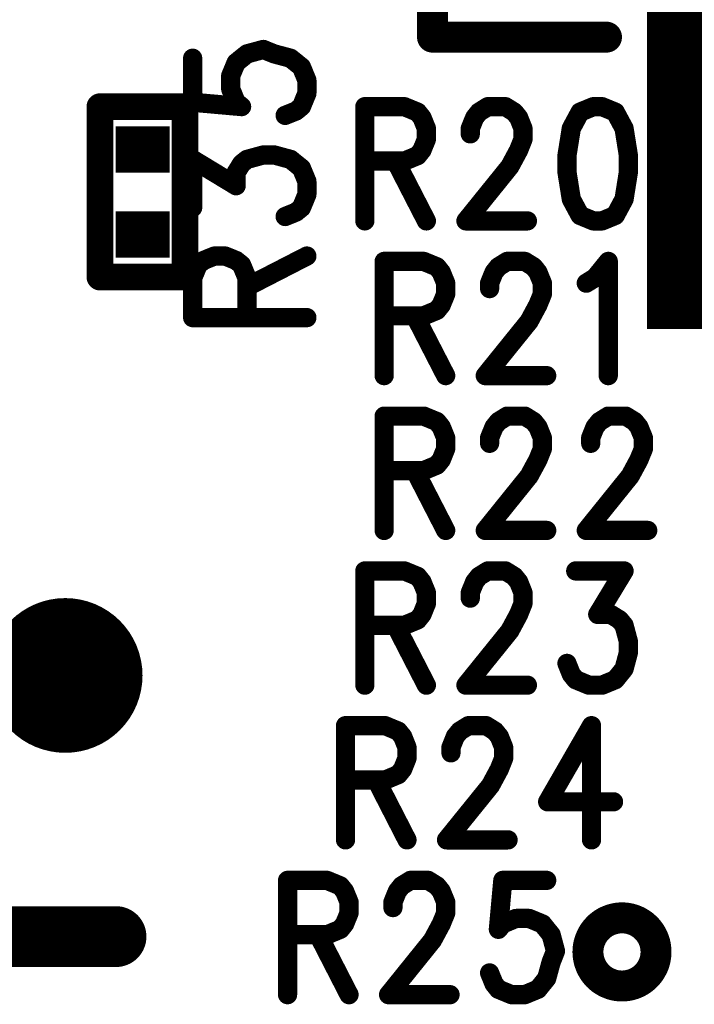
# Model space of a CAD drawing. Extents: x 2 to 38, y 2.4 to 29.6.
# Tile 57 of 93: x 17.648 to 18.455, y 16.844 to 18.021. Entities that reach past the tile are written whole.
import ezdxf

# ---------------------------------------------------------------- set-up
doc = ezdxf.new("R2010")
doc.units = 0
doc.layers.get('0').update_dxf_attribs({"linetype": 'CONTINUOUS'})
doc.layers.add('adt001026', color=1, linetype='CONTINUOUS')

# ---------------------------------------------------------------- blocks, each defined once
blk = doc.blocks.new('D11')
at = {"const_width": 0.0115}
blk.add_lwpolyline([(-0.00575, 0, 1), (0.00575, 0, 1)], format="xyb", close=True, dxfattribs=at)
blk = doc.blocks.new('D13')
at = {"const_width": 0.0185}
blk.add_lwpolyline([(-0.00925, 0, 1), (0.00925, 0, 1)], format="xyb", close=True, dxfattribs=at)
blk = doc.blocks.new('D15')
at = {"const_width": 0.0161}
blk.add_lwpolyline([(-0.00805, 0, 1), (0.00805, 0, 1)], format="xyb", close=True, dxfattribs=at)
blk = doc.blocks.new('D25')
at = {"const_width": 0.0554}
blk.add_lwpolyline([(-0.0323, 0), (0.0323, 0)], dxfattribs=at)
blk = doc.blocks.new('D33')
at = {"const_width": 0.09245}
blk.add_lwpolyline([(-0.046225, 0, 1), (0.046225, 0, 1)], format="xyb", close=True, dxfattribs=at)
blk = doc.blocks.new('D42')
at = {"const_width": 1.0031}
blk.add_lwpolyline([(-0.18255, 0), (0.18255, 0)], dxfattribs=at)
blk = doc.blocks.new('D59')
at = {"const_width": 0.0727}
blk.add_lwpolyline([(-0.12745, 0), (0.12745, 0)], dxfattribs=at)
at = {"const_width": 0.03635}
for points in [[(-0.145625, 0, 1), (-0.109275, 0, 1)], [(0.109275, 0, 1), (0.145625, 0, 1)]]:
    blk.add_lwpolyline(points, format="xyb", close=True, dxfattribs=at)

msp = doc.modelspace()

# ---------------------------------------------------------------- linework, layer by layer
at = {"layer": 'adt001026', "color": 1}
for points, const_width in [([(18.1421, 17.9997), (18.1421, 20.0339)], 0.037), ([(18.3502, 17.9997), (18.1421, 17.9997)], 0.037), ([(17.9073, 17.9692), (17.9203, 17.9797)], 0.023), ([(17.9203, 17.9797), (17.9398, 17.985)], 0.023), ([(17.9398, 17.985), (17.9528, 17.9797)], 0.023), ([(17.9528, 17.9797), (17.9724, 17.9745)], 0.023), ([(17.8553, 17.9745), (17.8553, 17.9219)], 0.023), ([(17.9008, 17.9535), (17.9073, 17.9692)], 0.023), ([(17.9724, 17.9745), (17.9854, 17.964)], 0.023), ([(17.9854, 17.964), (17.9919, 17.9482)], 0.023), ([(17.9008, 17.9377), (17.9008, 17.9535)], 0.023), ([(17.9919, 17.9482), (17.9919, 17.9325)], 0.023), ([(17.9073, 17.9219), (17.9008, 17.9377)], 0.023), ([(17.9919, 17.9325), (17.9854, 17.9167)], 0.023), ([(17.7445, 17.7131), (17.7445, 17.9165)], 0.032), ([(17.7445, 17.9165), (17.8462, 17.9165)], 0.032), ([(17.8462, 17.9165), (17.8462, 17.7131)], 0.032), ([(17.8553, 17.9219), (17.9138, 17.9167)], 0.023), ([(17.9138, 17.9167), (17.9073, 17.9219)], 0.023), ([(17.9789, 17.9114), (17.9659, 17.9062)], 0.023), ([(17.9854, 17.9167), (17.9789, 17.9114)], 0.023), ([(18.0612, 17.9166), (18.0612, 17.7801)], 0.023), ([(18.0612, 17.9166), (18.1085, 17.9166)], 0.023), ([(18.1085, 17.9166), (18.1243, 17.9101)], 0.023), ([(18.1243, 17.9101), (18.1295, 17.9036)], 0.023), ([(18.1926, 17.9036), (18.1978, 17.9101)], 0.023), ([(18.1978, 17.9101), (18.2083, 17.9166)], 0.023), ([(18.2083, 17.9166), (18.2293, 17.9166)], 0.023), ([(18.2293, 17.9166), (18.2398, 17.9101)], 0.023), ([(18.2398, 17.9101), (18.2451, 17.9036)], 0.023), ([(18.3186, 17.9101), (18.3081, 17.8906)], 0.023), ([(18.3344, 17.9166), (18.3186, 17.9101)], 0.023), ([(18.3449, 17.9166), (18.3344, 17.9166)], 0.023), ([(18.3607, 17.9101), (18.3449, 17.9166)], 0.023), ([(18.3712, 17.8906), (18.3607, 17.9101)], 0.023), ([(18.1295, 17.9036), (18.1348, 17.8906)], 0.023), ([(18.1873, 17.8906), (18.1926, 17.9036)], 0.023), ([(18.2451, 17.9036), (18.2503, 17.8906)], 0.023), ([(18.1348, 17.8906), (18.1348, 17.8776)], 0.023), ([(18.1873, 17.8841), (18.1873, 17.8906)], 0.023), ([(18.2503, 17.8906), (18.2503, 17.8776)], 0.023), ([(18.3081, 17.8906), (18.3029, 17.8581)], 0.023), ([(18.3764, 17.8581), (18.3712, 17.8906)], 0.023), ([(18.1348, 17.8776), (18.1295, 17.8646)], 0.023), ([(18.2503, 17.8776), (18.2451, 17.8646)], 0.023), ([(18.1295, 17.8646), (18.1243, 17.8581)], 0.023), ([(18.2451, 17.8646), (18.2346, 17.8451)], 0.023), ([(17.8553, 17.7959), (17.8553, 17.8536)], 0.023), ([(17.8553, 17.8536), (17.9073, 17.8221)], 0.023), ([(17.9138, 17.8484), (17.9203, 17.8536)], 0.023), ([(17.9203, 17.8536), (17.9398, 17.8589)], 0.023), ([(17.9398, 17.8589), (17.9528, 17.8589)], 0.023), ([(17.9528, 17.8589), (17.9724, 17.8536)], 0.023), ([(17.9724, 17.8536), (17.9854, 17.8431)], 0.023), ([(18.1085, 17.8516), (18.0612, 17.8516)], 0.023), ([(18.098, 17.8516), (18.1348, 17.7801)], 0.023), ([(18.1243, 17.8581), (18.1085, 17.8516)], 0.023), ([(18.3029, 17.8581), (18.3029, 17.8386)], 0.023), ([(18.3764, 17.8386), (18.3764, 17.8581)], 0.023), ([(17.9073, 17.8379), (17.9138, 17.8484)], 0.023), ([(17.9854, 17.8431), (17.9919, 17.8274)], 0.023), ([(18.2346, 17.8451), (18.1821, 17.7801)], 0.023), ([(18.3029, 17.8386), (18.3081, 17.8061)], 0.023), ([(18.3712, 17.8061), (18.3764, 17.8386)], 0.023), ([(17.9073, 17.8221), (17.9073, 17.8379)], 0.023), ([(17.9919, 17.8274), (17.9919, 17.8116)], 0.023), ([(17.9919, 17.8116), (17.9854, 17.7959)], 0.023), ([(18.3081, 17.8061), (18.3186, 17.7866)], 0.023), ([(18.3607, 17.7866), (18.3712, 17.8061)], 0.023), ([(17.9854, 17.7959), (17.9789, 17.7906)], 0.023), ([(17.9789, 17.7906), (17.9659, 17.7853)], 0.023), ([(18.1821, 17.7801), (18.2556, 17.7801)], 0.023), ([(18.3186, 17.7866), (18.3344, 17.7801)], 0.023), ([(18.3344, 17.7801), (18.3449, 17.7801)], 0.023), ([(18.3449, 17.7801), (18.3607, 17.7866)], 0.023), ([(17.8618, 17.7276), (17.8683, 17.7328)], 0.023), ([(17.8683, 17.7328), (17.8813, 17.7381)], 0.023), ([(17.8813, 17.7381), (17.8943, 17.7381)], 0.023), ([(17.8943, 17.7381), (17.9073, 17.7328)], 0.023), ([(17.9073, 17.7328), (17.9138, 17.7276)], 0.023), ([(17.9203, 17.7013), (17.9919, 17.7381)], 0.023), ([(17.8553, 17.7118), (17.8618, 17.7276)], 0.023), ([(17.9138, 17.7276), (17.9203, 17.7118)], 0.023), ([(18.0843, 17.7317), (18.0843, 17.5952)], 0.023), ([(18.0843, 17.7317), (18.1316, 17.7317)], 0.023), ([(18.1316, 17.7317), (18.1474, 17.7252)], 0.023), ([(18.1474, 17.7252), (18.1526, 17.7187)], 0.023), ([(18.2157, 17.7187), (18.2209, 17.7252)], 0.023), ([(18.2209, 17.7252), (18.2314, 17.7317)], 0.023), ([(18.2314, 17.7317), (18.2525, 17.7317)], 0.023), ([(18.2525, 17.7317), (18.263, 17.7252)], 0.023), ([(18.263, 17.7252), (18.2682, 17.7187)], 0.023), ([(18.3365, 17.7122), (18.3523, 17.7317)], 0.023), ([(18.3523, 17.7317), (18.3523, 17.5952)], 0.023), ([(17.8462, 17.7131), (17.7445, 17.7131)], 0.032), ([(17.8553, 17.6645), (17.8553, 17.7118)], 0.023), ([(17.9203, 17.7118), (17.9203, 17.6645)], 0.023), ([(18.1526, 17.7187), (18.1579, 17.7057)], 0.023), ([(18.2104, 17.7057), (18.2157, 17.7187)], 0.023), ([(18.2682, 17.7187), (18.2735, 17.7057)], 0.023), ([(18.326, 17.7057), (18.3365, 17.7122)], 0.023), ([(18.1579, 17.7057), (18.1579, 17.6927)], 0.023), ([(18.2104, 17.6992), (18.2104, 17.7057)], 0.023), ([(18.2735, 17.7057), (18.2735, 17.6927)], 0.023), ([(18.1579, 17.6927), (18.1526, 17.6797)], 0.023), ([(18.2735, 17.6927), (18.2682, 17.6797)], 0.023), ([(18.1526, 17.6797), (18.1474, 17.6732)], 0.023), ([(18.2682, 17.6797), (18.2577, 17.6602)], 0.023), ([(17.8553, 17.6645), (17.9919, 17.6645)], 0.023), ([(18.1316, 17.6667), (18.0843, 17.6667)], 0.023), ([(18.1211, 17.6667), (18.1579, 17.5952)], 0.023), ([(18.1474, 17.6732), (18.1316, 17.6667)], 0.023), ([(18.2577, 17.6602), (18.2052, 17.5952)], 0.023), ([(18.2052, 17.5952), (18.2787, 17.5952)], 0.023), ([(18.0843, 17.5468), (18.0843, 17.4102)], 0.023), ([(18.0843, 17.5468), (18.1316, 17.5468)], 0.023), ([(18.1316, 17.5468), (18.1474, 17.5403)], 0.023), ([(18.2209, 17.5403), (18.2314, 17.5468)], 0.023), ([(18.2314, 17.5468), (18.2525, 17.5468)], 0.023), ([(18.2525, 17.5468), (18.263, 17.5403)], 0.023), ([(18.3418, 17.5403), (18.3523, 17.5468)], 0.023), ([(18.3523, 17.5468), (18.3733, 17.5468)], 0.023), ([(18.3733, 17.5468), (18.3838, 17.5403)], 0.023), ([(18.1474, 17.5403), (18.1526, 17.5338)], 0.023), ([(18.1526, 17.5338), (18.1579, 17.5208)], 0.023), ([(18.2104, 17.5208), (18.2157, 17.5338)], 0.023), ([(18.2157, 17.5338), (18.2209, 17.5403)], 0.023), ([(18.263, 17.5403), (18.2682, 17.5338)], 0.023), ([(18.2682, 17.5338), (18.2735, 17.5208)], 0.023), ([(18.3313, 17.5208), (18.3365, 17.5338)], 0.023), ([(18.3365, 17.5338), (18.3418, 17.5403)], 0.023), ([(18.3838, 17.5403), (18.389, 17.5338)], 0.023), ([(18.389, 17.5338), (18.3943, 17.5208)], 0.023), ([(18.1579, 17.5208), (18.1579, 17.5078)], 0.023), ([(18.2104, 17.5143), (18.2104, 17.5208)], 0.023), ([(18.2735, 17.5208), (18.2735, 17.5078)], 0.023), ([(18.3313, 17.5143), (18.3313, 17.5208)], 0.023), ([(18.3943, 17.5208), (18.3943, 17.5078)], 0.023), ([(18.1579, 17.5078), (18.1526, 17.4947)], 0.023), ([(18.2735, 17.5078), (18.2682, 17.4947)], 0.023), ([(18.3943, 17.5078), (18.389, 17.4947)], 0.023), ([(18.1474, 17.4883), (18.1316, 17.4817)], 0.023), ([(18.1526, 17.4947), (18.1474, 17.4883)], 0.023), ([(18.2682, 17.4947), (18.2577, 17.4753)], 0.023), ([(18.389, 17.4947), (18.3785, 17.4753)], 0.023), ([(18.1316, 17.4817), (18.0843, 17.4817)], 0.023), ([(18.1211, 17.4817), (18.1579, 17.4102)], 0.023), ([(18.2577, 17.4753), (18.2052, 17.4102)], 0.023), ([(18.3785, 17.4753), (18.326, 17.4102)], 0.023), ([(18.2052, 17.4102), (18.2787, 17.4102)], 0.023), ([(18.326, 17.4102), (18.3995, 17.4102)], 0.023), ([(18.0612, 17.3618), (18.0612, 17.2253)], 0.023), ([(18.0612, 17.3618), (18.1085, 17.3618)], 0.023), ([(18.1085, 17.3618), (18.1243, 17.3553)], 0.023), ([(18.1978, 17.3553), (18.2083, 17.3618)], 0.023), ([(18.2083, 17.3618), (18.2293, 17.3618)], 0.023), ([(18.2293, 17.3618), (18.2398, 17.3553)], 0.023), ([(18.3134, 17.3618), (18.3712, 17.3618)], 0.023), ([(18.3712, 17.3618), (18.3397, 17.3098)], 0.023), ([(18.1243, 17.3553), (18.1295, 17.3488)], 0.023), ([(18.1295, 17.3488), (18.1348, 17.3358)], 0.023), ([(18.1873, 17.3358), (18.1926, 17.3488)], 0.023), ([(18.1926, 17.3488), (18.1978, 17.3553)], 0.023), ([(18.2398, 17.3553), (18.2451, 17.3488)], 0.023), ([(18.2451, 17.3488), (18.2503, 17.3358)], 0.023), ([(18.1348, 17.3358), (18.1348, 17.3228)], 0.023), ([(18.1873, 17.3293), (18.1873, 17.3358)], 0.023), ([(18.2503, 17.3358), (18.2503, 17.3228)], 0.023), ([(18.1348, 17.3228), (18.1295, 17.3098)], 0.023), ([(18.2503, 17.3228), (18.2451, 17.3098)], 0.023), ([(18.1295, 17.3098), (18.1243, 17.3033)], 0.023), ([(18.2451, 17.3098), (18.2346, 17.2903)], 0.023), ([(18.3397, 17.3098), (18.3554, 17.3098)], 0.023), ([(18.3554, 17.3098), (18.3659, 17.3033)], 0.023), ([(18.1243, 17.3033), (18.1085, 17.2968)], 0.023), ([(18.3659, 17.3033), (18.3712, 17.2968)], 0.023), ([(18.1085, 17.2968), (18.0612, 17.2968)], 0.023), ([(18.098, 17.2968), (18.1348, 17.2253)], 0.023), ([(18.2346, 17.2903), (18.1821, 17.2253)], 0.023), ([(18.3712, 17.2968), (18.3764, 17.2773)], 0.023), ([(18.3764, 17.2773), (18.3764, 17.2643)], 0.023), ([(18.3764, 17.2643), (18.3712, 17.2448)], 0.023), ([(18.3081, 17.2383), (18.3029, 17.2513)], 0.023), ([(18.3134, 17.2318), (18.3081, 17.2383)], 0.023), ([(18.3712, 17.2448), (18.3607, 17.2318)], 0.023), ([(18.3291, 17.2253), (18.3134, 17.2318)], 0.023), ([(18.3607, 17.2318), (18.3449, 17.2253)], 0.023), ([(18.1821, 17.2253), (18.2556, 17.2253)], 0.023), ([(18.3449, 17.2253), (18.3291, 17.2253)], 0.023), ([(18.0381, 17.1769), (18.0381, 17.0404)], 0.023), ([(18.0381, 17.1769), (18.0854, 17.1769)], 0.023), ([(18.0854, 17.1769), (18.1011, 17.1704)], 0.023), ([(18.1011, 17.1704), (18.1064, 17.1639)], 0.023), ([(18.1694, 17.1639), (18.1747, 17.1704)], 0.023), ([(18.1747, 17.1704), (18.1852, 17.1769)], 0.023), ([(18.1852, 17.1769), (18.2062, 17.1769)], 0.023), ([(18.2062, 17.1769), (18.2167, 17.1704)], 0.023), ([(18.2167, 17.1704), (18.222, 17.1639)], 0.023), ([(18.3323, 17.1769), (18.2798, 17.0859)], 0.023), ([(18.3323, 17.1769), (18.3323, 17.0404)], 0.023), ([(18.1064, 17.1639), (18.1116, 17.1509)], 0.023), ([(18.1642, 17.1509), (18.1694, 17.1639)], 0.023), ([(18.222, 17.1639), (18.2272, 17.1509)], 0.023), ([(18.1116, 17.1509), (18.1116, 17.1379)], 0.023), ([(18.1642, 17.1444), (18.1642, 17.1509)], 0.023), ([(18.2272, 17.1509), (18.2272, 17.1379)], 0.023), ([(18.1116, 17.1379), (18.1064, 17.1249)], 0.023), ([(18.2272, 17.1379), (18.222, 17.1249)], 0.023), ([(18.1064, 17.1249), (18.1011, 17.1184)], 0.023), ([(18.222, 17.1249), (18.2115, 17.1054)], 0.023), ([(18.0854, 17.1119), (18.0381, 17.1119)], 0.023), ([(18.0749, 17.1119), (18.1116, 17.0404)], 0.023), ([(18.1011, 17.1184), (18.0854, 17.1119)], 0.023), ([(18.2115, 17.1054), (18.1589, 17.0404)], 0.023), ([(18.2798, 17.0859), (18.3586, 17.0859)], 0.023), ([(18.1589, 17.0404), (18.2325, 17.0404)], 0.023), ([(17.9688, 16.992), (17.9688, 16.8554)], 0.023), ([(17.9688, 16.992), (18.016, 16.992)], 0.023), ([(18.016, 16.992), (18.0318, 16.9855)], 0.023), ([(18.1053, 16.9855), (18.1158, 16.992)], 0.023), ([(18.1158, 16.992), (18.1369, 16.992)], 0.023), ([(18.1369, 16.992), (18.1474, 16.9855)], 0.023), ([(18.2262, 16.992), (18.2209, 16.9335)], 0.023), ([(18.2787, 16.992), (18.2262, 16.992)], 0.023), ([(18.0318, 16.9855), (18.037, 16.979)], 0.023), ([(18.1001, 16.979), (18.1053, 16.9855)], 0.023), ([(18.1474, 16.9855), (18.1526, 16.979)], 0.023), ([(18.037, 16.979), (18.0423, 16.966)], 0.023), ([(18.0948, 16.966), (18.1001, 16.979)], 0.023), ([(18.1526, 16.979), (18.1579, 16.966)], 0.023), ([(18.0423, 16.966), (18.0423, 16.953)], 0.023), ([(18.0948, 16.9595), (18.0948, 16.966)], 0.023), ([(18.1579, 16.966), (18.1579, 16.953)], 0.023), ([(18.0423, 16.953), (18.037, 16.94)], 0.023), ([(18.1579, 16.953), (18.1526, 16.94)], 0.023), ([(18.2262, 16.94), (18.2419, 16.9465)], 0.023), ([(18.2419, 16.9465), (18.2577, 16.9465)], 0.023), ([(18.2577, 16.9465), (18.2735, 16.94)], 0.023), ([(18.3437, 16.9386), (18.3415, 16.9368)], 0.037), ([(18.346, 16.9403), (18.3437, 16.9386)], 0.037), ([(18.3484, 16.9418), (18.346, 16.9403)], 0.037), ([(18.3509, 16.9431), (18.3484, 16.9418)], 0.037), ([(18.3535, 16.9442), (18.3509, 16.9431)], 0.037), ([(18.3562, 16.9452), (18.3535, 16.9442)], 0.037), ([(18.3589, 16.946), (18.3562, 16.9452)], 0.037), ([(18.3617, 16.9466), (18.3589, 16.946)], 0.037), ([(18.3645, 16.947), (18.3617, 16.9466)], 0.037), ([(18.3673, 16.9472), (18.3645, 16.947)], 0.037), ([(18.3702, 16.9472), (18.3673, 16.9472)], 0.037), ([(18.373, 16.947), (18.3702, 16.9472)], 0.037), ([(18.3758, 16.9466), (18.373, 16.947)], 0.037), ([(18.3786, 16.946), (18.3758, 16.9466)], 0.037), ([(18.3813, 16.9452), (18.3786, 16.946)], 0.037), ([(18.384, 16.9442), (18.3813, 16.9452)], 0.037), ([(18.3866, 16.9431), (18.384, 16.9442)], 0.037), ([(18.3891, 16.9417), (18.3866, 16.9431)], 0.037), ([(18.3915, 16.9402), (18.3891, 16.9417)], 0.037), ([(18.3938, 16.9386), (18.3915, 16.9402)], 0.037), ([(18.396, 16.9367), (18.3938, 16.9386)], 0.037), ([(18.0318, 16.9335), (18.016, 16.927)], 0.023), ([(18.037, 16.94), (18.0318, 16.9335)], 0.023), ([(18.1526, 16.94), (18.1421, 16.9205)], 0.023), ([(18.2209, 16.9335), (18.2262, 16.94)], 0.023), ([(18.2735, 16.94), (18.284, 16.927)], 0.023), ([(18.3328, 16.9256), (18.3316, 16.9231)], 0.037), ([(18.3342, 16.9281), (18.3328, 16.9256)], 0.037), ([(18.3358, 16.9304), (18.3342, 16.9281)], 0.037), ([(18.3376, 16.9327), (18.3358, 16.9304)], 0.037), ([(18.3395, 16.9348), (18.3376, 16.9327)], 0.037), ([(18.3415, 16.9368), (18.3395, 16.9348)], 0.037), ([(18.398, 16.9348), (18.396, 16.9367)], 0.037), ([(18.3999, 16.9327), (18.398, 16.9348)], 0.037), ([(18.4017, 16.9304), (18.3999, 16.9327)], 0.037), ([(18.4032, 16.9281), (18.4017, 16.9304)], 0.037), ([(18.4047, 16.9256), (18.4032, 16.9281)], 0.037), ([(18.4059, 16.9231), (18.4047, 16.9256)], 0.037), ([(18.016, 16.927), (17.9688, 16.927)], 0.023), ([(18.0055, 16.927), (18.0423, 16.8554)], 0.023), ([(18.1421, 16.9205), (18.0896, 16.8554)], 0.023), ([(18.284, 16.927), (18.2892, 16.9075)], 0.023), ([(18.3289, 16.915), (18.3284, 16.9122)], 0.037), ([(18.3296, 16.9177), (18.3289, 16.915)], 0.037), ([(18.3305, 16.9204), (18.3296, 16.9177)], 0.037), ([(18.3316, 16.9231), (18.3305, 16.9204)], 0.037), ([(18.407, 16.9204), (18.4059, 16.9231)], 0.037), ([(18.4079, 16.9177), (18.407, 16.9204)], 0.037), ([(18.4085, 16.915), (18.4079, 16.9177)], 0.037), ([(18.409, 16.9122), (18.4085, 16.915)], 0.037), ([(18.3281, 16.9094), (18.328, 16.9065)], 0.037), ([(18.328, 16.9065), (18.3281, 16.9037)], 0.037), ([(18.3284, 16.9122), (18.3281, 16.9094)], 0.037), ([(18.3281, 16.9037), (18.3284, 16.9009)], 0.037), ([(18.4093, 16.9093), (18.409, 16.9122)], 0.037), ([(18.409, 16.9008), (18.4093, 16.9036)], 0.037), ([(18.4094, 16.9065), (18.4093, 16.9093)], 0.037), ([(18.4093, 16.9036), (18.4094, 16.9065)], 0.037), ([(18.4094, 16.9065), (18.4094, 16.9065)], 0.037), ([(18.4094, 16.9065), (18.4094, 16.9065)], 0.037), ([(18.2892, 16.9075), (18.284, 16.8944)], 0.023), ([(18.3284, 16.9009), (18.3289, 16.8981)], 0.037), ([(18.3289, 16.8981), (18.3296, 16.8953)], 0.037), ([(18.3296, 16.8953), (18.3305, 16.8926)], 0.037), ([(18.3305, 16.8926), (18.3315, 16.89)], 0.037), ([(18.3315, 16.89), (18.3328, 16.8874)], 0.037), ([(18.4059, 16.8899), (18.407, 16.8925)], 0.037), ([(18.407, 16.8925), (18.4078, 16.8952)], 0.037), ([(18.4078, 16.8952), (18.4085, 16.898)], 0.037), ([(18.4085, 16.898), (18.409, 16.9008)], 0.037), ([(18.284, 16.8944), (18.2787, 16.8749)], 0.023), ([(18.3328, 16.8874), (18.3342, 16.885)], 0.037), ([(18.3342, 16.885), (18.3358, 16.8826)], 0.037), ([(18.3358, 16.8826), (18.3375, 16.8804)], 0.037), ([(18.3375, 16.8804), (18.3394, 16.8782)], 0.037), ([(18.3394, 16.8782), (18.3415, 16.8763)], 0.037), ([(18.3959, 16.8762), (18.398, 16.8782)], 0.037), ([(18.398, 16.8782), (18.3999, 16.8803)], 0.037), ([(18.3999, 16.8803), (18.4016, 16.8825)], 0.037), ([(18.4016, 16.8825), (18.4032, 16.8849)], 0.037), ([(18.4032, 16.8849), (18.4046, 16.8874)], 0.037), ([(18.4046, 16.8874), (18.4059, 16.8899)], 0.037), ([(18.2157, 16.8684), (18.2104, 16.8814)], 0.023), ([(18.2787, 16.8749), (18.2682, 16.8619)], 0.023), ([(18.3415, 16.8763), (18.3436, 16.8744)], 0.037), ([(18.3436, 16.8744), (18.3459, 16.8728)], 0.037), ([(18.3459, 16.8728), (18.3483, 16.8713)], 0.037), ([(18.3483, 16.8713), (18.3509, 16.8699)], 0.037), ([(18.3509, 16.8699), (18.3535, 16.8688)], 0.037), ([(18.3535, 16.8688), (18.3561, 16.8678)], 0.037), ([(18.3561, 16.8678), (18.3588, 16.867)], 0.037), ([(18.3588, 16.867), (18.3616, 16.8664)], 0.037), ([(18.3758, 16.8664), (18.3785, 16.867)], 0.037), ([(18.3785, 16.867), (18.3813, 16.8678)], 0.037), ([(18.3813, 16.8678), (18.3839, 16.8687)], 0.037), ([(18.3839, 16.8687), (18.3865, 16.8699)], 0.037), ([(18.3865, 16.8699), (18.389, 16.8712)], 0.037), ([(18.389, 16.8712), (18.3915, 16.8727)], 0.037), ([(18.3915, 16.8727), (18.3938, 16.8744)], 0.037), ([(18.3938, 16.8744), (18.3959, 16.8762)], 0.037), ([(18.2209, 16.8619), (18.2157, 16.8684)], 0.023), ([(18.2367, 16.8554), (18.2209, 16.8619)], 0.023), ([(18.2682, 16.8619), (18.2525, 16.8554)], 0.023), ([(18.3616, 16.8664), (18.3644, 16.866)], 0.037), ([(18.3644, 16.866), (18.3673, 16.8658)], 0.037), ([(18.3673, 16.8658), (18.3701, 16.8658)], 0.037), ([(18.3701, 16.8658), (18.3729, 16.866)], 0.037), ([(18.3729, 16.866), (18.3758, 16.8664)], 0.037), ([(18.0896, 16.8554), (18.1631, 16.8554)], 0.023), ([(18.2525, 16.8554), (18.2367, 16.8554)], 0.023)]:
    msp.add_lwpolyline(points, dxfattribs=dict(at, const_width=const_width))

# ---------------------------------------------------------------- block references
at = {"layer": 'adt001026'}
for name, p in [('D42', (18.5813, 18.1523)), ('D13', (18.1421, 17.9997)), ('D13', (18.3502, 17.9997)), ('D11', (17.9203, 17.9797)), ('D11', (17.9398, 17.985)), ('D11', (17.9528, 17.9797)), ('D11', (17.8553, 17.9745)), ('D11', (17.9073, 17.9692)), ('D11', (17.9724, 17.9745)), ('D11', (17.9854, 17.964)), ('D11', (17.9008, 17.9535)), ('D11', (17.9919, 17.9482)), ('D11', (17.9008, 17.9377)), ('D11', (17.9919, 17.9325)), ('D15', (17.7445, 17.9165)), ('D15', (17.8462, 17.9165)), ('D11', (17.8553, 17.9219)), ('D11', (17.9073, 17.9219)), ('D11', (17.9138, 17.9167)), ('D11', (17.9789, 17.9114)), ('D11', (17.9854, 17.9167)), ('D11', (18.0612, 17.9166)), ('D11', (18.0612, 17.9166)), ('D11', (18.1085, 17.9166)), ('D11', (18.1243, 17.9101)), ('D11', (18.1978, 17.9101)), ('D11', (18.2083, 17.9166)), ('D11', (18.2293, 17.9166)), ('D11', (18.2398, 17.9101)), ('D11', (18.3186, 17.9101)), ('D11', (18.3344, 17.9166)), ('D11', (18.3344, 17.9166)), ('D11', (18.3449, 17.9166)), ('D11', (18.3607, 17.9101)), ('D11', (17.9659, 17.9062)), ('D11', (18.1295, 17.9036)), ('D11', (18.1926, 17.9036)), ('D11', (18.2451, 17.9036)), ('D11', (18.1348, 17.8906)), ('D11', (18.1873, 17.8906)), ('D11', (18.2503, 17.8906)), ('D11', (18.3081, 17.8906)), ('D11', (18.3712, 17.8906)), ('D25', (17.7954, 17.8656)), ('D11', (18.1348, 17.8776)), ('D11', (18.1873, 17.8841)), ('D11', (18.2503, 17.8776)), ('D11', (18.1295, 17.8646)), ('D11', (18.2451, 17.8646)), ('D11', (17.8553, 17.8536)), ('D11', (17.9203, 17.8536)), ('D11', (17.9398, 17.8589)), ('D11', (17.9528, 17.8589)), ('D11', (17.9724, 17.8536)), ('D11', (18.0612, 17.8516)), ('D11', (18.098, 17.8516)), ('D11', (18.1085, 17.8516)), ('D11', (18.1243, 17.8581)), ('D11', (18.3029, 17.8581)), ('D11', (18.3764, 17.8581)), ('D11', (17.9138, 17.8484)), ('D11', (17.9854, 17.8431)), ('D11', (18.2346, 17.8451)), ('D11', (18.3029, 17.8386)), ('D11', (18.3764, 17.8386)), ('D11', (17.9073, 17.8379)), ('D11', (17.9919, 17.8274)), ('D11', (17.9073, 17.8221)), ('D11', (17.9919, 17.8116)), ('D11', (18.3081, 17.8061)), ('D11', (18.3712, 17.8061)), ('D11', (17.8553, 17.7959)), ('D11', (17.9854, 17.7959)), ('D25', (17.7954, 17.7639)), ('D11', (17.9659, 17.7853)), ('D11', (17.9789, 17.7906)), ('D11', (18.0612, 17.7801)), ('D11', (18.1348, 17.7801)), ('D11', (18.1821, 17.7801)), ('D11', (18.2556, 17.7801)), ('D11', (18.3186, 17.7866)), ('D11', (18.3344, 17.7801)), ('D11', (18.3449, 17.7801)), ('D11', (18.3607, 17.7866)), ('D11', (17.8683, 17.7328)), ('D11', (17.8813, 17.7381)), ('D11', (17.8943, 17.7381)), ('D11', (17.9073, 17.7328)), ('D11', (17.9919, 17.7381)), ('D11', (17.8618, 17.7276)), ('D11', (17.9138, 17.7276)), ('D11', (18.0843, 17.7317)), ('D11', (18.0843, 17.7317)), ('D11', (18.1316, 17.7317)), ('D11', (18.1474, 17.7252)), ('D11', (18.2209, 17.7252)), ('D11', (18.2314, 17.7317)), ('D11', (18.2525, 17.7317)), ('D11', (18.263, 17.7252)), ('D11', (18.3523, 17.7317)), ('D15', (17.7445, 17.7131)), ('D15', (17.7445, 17.7131)), ('D15', (17.8462, 17.7131)), ('D11', (17.8553, 17.7118)), ('D11', (17.9203, 17.7118)), ('D11', (18.1526, 17.7187)), ('D11', (18.2157, 17.7187)), ('D11', (18.2682, 17.7187)), ('D11', (18.3365, 17.7122)), ('D11', (17.9203, 17.7013)), ('D11', (18.1579, 17.7057)), ('D11', (18.2104, 17.7057)), ('D11', (18.2104, 17.6992)), ('D11', (18.2735, 17.7057)), ('D11', (18.326, 17.7057)), ('D11', (18.1579, 17.6927)), ('D11', (18.2735, 17.6927)), ('D11', (18.1526, 17.6797)), ('D11', (18.2682, 17.6797)), ('D11', (17.8553, 17.6645)), ('D11', (17.8553, 17.6645)), ('D11', (17.9203, 17.6645)), ('D11', (17.9919, 17.6645)), ('D11', (18.0843, 17.6667)), ('D11', (18.1211, 17.6667)), ('D11', (18.1316, 17.6667)), ('D11', (18.1474, 17.6732)), ('D11', (18.2577, 17.6602)), ('D11', (18.0843, 17.5952)), ('D11', (18.1579, 17.5952)), ('D11', (18.2052, 17.5952)), ('D11', (18.2787, 17.5952)), ('D11', (18.3523, 17.5952)), ('D11', (18.0843, 17.5468)), ('D11', (18.0843, 17.5468)), ('D11', (18.1316, 17.5468)), ('D11', (18.2314, 17.5468)), ('D11', (18.2525, 17.5468)), ('D11', (18.3523, 17.5468)), ('D11', (18.3733, 17.5468)), ('D11', (18.1474, 17.5403)), ('D11', (18.1526, 17.5338)), ('D11', (18.2157, 17.5338)), ('D11', (18.2209, 17.5403)), ('D11', (18.263, 17.5403)), ('D11', (18.2682, 17.5338)), ('D11', (18.3365, 17.5338)), ('D11', (18.3418, 17.5403)), ('D11', (18.3838, 17.5403)), ('D11', (18.389, 17.5338)), ('D11', (18.1579, 17.5208)), ('D11', (18.2104, 17.5208)), ('D11', (18.2735, 17.5208)), ('D11', (18.3313, 17.5208)), ('D11', (18.3943, 17.5208)), ('D11', (18.2104, 17.5143)), ('D11', (18.3313, 17.5143)), ('D11', (18.1579, 17.5078)), ('D11', (18.2735, 17.5078)), ('D11', (18.3943, 17.5078)), ('D11', (18.1474, 17.4883)), ('D11', (18.1526, 17.4947)), ('D11', (18.2682, 17.4947)), ('D11', (18.389, 17.4947)), ('D11', (18.0843, 17.4817)), ('D11', (18.1211, 17.4817)), ('D11', (18.1316, 17.4817)), ('D11', (18.2577, 17.4753)), ('D11', (18.3785, 17.4753)), ('D11', (18.0843, 17.4102)), ('D11', (18.1579, 17.4102)), ('D11', (18.2052, 17.4102)), ('D11', (18.2787, 17.4102)), ('D11', (18.326, 17.4102)), ('D11', (18.3995, 17.4102)), ('D11', (18.0612, 17.3618)), ('D11', (18.0612, 17.3618)), ('D11', (18.1085, 17.3618)), ('D11', (18.2083, 17.3618)), ('D11', (18.2293, 17.3618)), ('D11', (18.3134, 17.3618)), ('D11', (18.3712, 17.3618)), ('D11', (18.1243, 17.3553)), ('D11', (18.1295, 17.3488)), ('D11', (18.1926, 17.3488)), ('D11', (18.1978, 17.3553)), ('D11', (18.2398, 17.3553)), ('D11', (18.2451, 17.3488)), ('D11', (18.1348, 17.3358)), ('D11', (18.1873, 17.3358)), ('D11', (18.2503, 17.3358)), ('D11', (18.1348, 17.3228)), ('D11', (18.1873, 17.3293)), ('D11', (18.2503, 17.3228)), ('D33', (17.7029, 17.2369)), ('D11', (18.1295, 17.3098)), ('D11', (18.2451, 17.3098)), ('D11', (18.3397, 17.3098)), ('D11', (18.3554, 17.3098)), ('D11', (18.1243, 17.3033)), ('D11', (18.3659, 17.3033)), ('D11', (18.0612, 17.2968)), ('D11', (18.098, 17.2968)), ('D11', (18.1085, 17.2968)), ('D11', (18.2346, 17.2903)), ('D11', (18.3712, 17.2968)), ('D11', (18.3764, 17.2773)), ('D11', (18.3764, 17.2643)), ('D11', (18.3029, 17.2513)), ('D11', (18.3081, 17.2383)), ('D11', (18.3712, 17.2448)), ('D11', (18.3134, 17.2318)), ('D11', (18.3607, 17.2318)), ('D11', (18.0612, 17.2253)), ('D11', (18.1348, 17.2253)), ('D11', (18.1821, 17.2253)), ('D11', (18.2556, 17.2253)), ('D11', (18.3291, 17.2253)), ('D11', (18.3449, 17.2253)), ('D11', (18.0381, 17.1769)), ('D11', (18.0381, 17.1769)), ('D11', (18.0854, 17.1769)), ('D11', (18.1011, 17.1704)), ('D11', (18.1747, 17.1704)), ('D11', (18.1852, 17.1769)), ('D11', (18.2062, 17.1769)), ('D11', (18.2167, 17.1704)), ('D11', (18.3323, 17.1769)), ('D11', (18.3323, 17.1769)), ('D11', (18.1064, 17.1639)), ('D11', (18.1694, 17.1639)), ('D11', (18.222, 17.1639)), ('D11', (18.1116, 17.1509)), ('D11', (18.1642, 17.1509)), ('D11', (18.1642, 17.1444)), ('D11', (18.2272, 17.1509)), ('D11', (18.1116, 17.1379)), ('D11', (18.2272, 17.1379)), ('D11', (18.1064, 17.1249)), ('D11', (18.222, 17.1249)), ('D11', (18.0381, 17.1119)), ('D11', (18.0749, 17.1119)), ('D11', (18.0854, 17.1119)), ('D11', (18.1011, 17.1184)), ('D11', (18.2115, 17.1054)), ('D11', (18.2798, 17.0859)), ('D11', (18.3586, 17.0859)), ('D11', (18.0381, 17.0404)), ('D11', (18.1116, 17.0404)), ('D11', (18.1589, 17.0404)), ('D11', (18.2325, 17.0404)), ('D11', (18.3323, 17.0404)), ('D11', (17.9688, 16.992)), ('D11', (17.9688, 16.992)), ('D11', (18.016, 16.992)), ('D11', (18.1158, 16.992)), ('D11', (18.1369, 16.992)), ('D11', (18.2262, 16.992)), ('D11', (18.2787, 16.992)), ('D11', (18.0318, 16.9855)), ('D11', (18.1053, 16.9855)), ('D11', (18.1474, 16.9855)), ('D11', (18.037, 16.979)), ('D11', (18.1001, 16.979)), ('D11', (18.1526, 16.979)), ('D11', (18.0423, 16.966)), ('D11', (18.0948, 16.966)), ('D11', (18.0948, 16.9595)), ('D11', (18.1579, 16.966)), ('D59', (17.6362, 16.9248)), ('D11', (18.0423, 16.953)), ('D11', (18.1579, 16.953)), ('D11', (18.2419, 16.9465)), ('D11', (18.2577, 16.9465)), ('D13', (18.3437, 16.9386)), ('D13', (18.346, 16.9403)), ('D13', (18.3484, 16.9418)), ('D13', (18.3509, 16.9431)), ('D13', (18.3535, 16.9442)), ('D13', (18.3562, 16.9452)), ('D13', (18.3589, 16.946)), ('D13', (18.3617, 16.9466)), ('D13', (18.3645, 16.947)), ('D13', (18.3673, 16.9472)), ('D13', (18.3702, 16.9472)), ('D13', (18.373, 16.947)), ('D13', (18.3758, 16.9466)), ('D13', (18.3786, 16.946)), ('D13', (18.3813, 16.9452)), ('D13', (18.384, 16.9442)), ('D13', (18.3866, 16.9431)), ('D13', (18.3891, 16.9417)), ('D13', (18.3915, 16.9402)), ('D13', (18.3938, 16.9386)), ('D11', (18.0318, 16.9335)), ('D11', (18.037, 16.94)), ('D11', (18.1526, 16.94)), ('D11', (18.2209, 16.9335)), ('D11', (18.2262, 16.94)), ('D11', (18.2735, 16.94)), ('D13', (18.3328, 16.9256)), ('D13', (18.3342, 16.9281)), ('D13', (18.3358, 16.9304)), ('D13', (18.3376, 16.9327)), ('D13', (18.3395, 16.9348)), ('D13', (18.3415, 16.9368)), ('D13', (18.396, 16.9367)), ('D13', (18.398, 16.9348)), ('D13', (18.3999, 16.9327)), ('D13', (18.4017, 16.9304)), ('D13', (18.4032, 16.9281)), ('D13', (18.4047, 16.9256)), ('D11', (17.9688, 16.927)), ('D11', (18.0055, 16.927)), ('D11', (18.016, 16.927)), ('D11', (18.1421, 16.9205)), ('D11', (18.284, 16.927)), ('D13', (18.3289, 16.915)), ('D13', (18.3296, 16.9177)), ('D13', (18.3305, 16.9204)), ('D13', (18.3316, 16.9231)), ('D13', (18.4059, 16.9231)), ('D13', (18.407, 16.9204)), ('D13', (18.4079, 16.9177)), ('D13', (18.4085, 16.915)), ('D13', (18.328, 16.9065)), ('D13', (18.3281, 16.9094)), ('D13', (18.3281, 16.9037)), ('D13', (18.3284, 16.9122)), ('D13', (18.409, 16.9122)), ('D13', (18.4093, 16.9093)), ('D13', (18.4093, 16.9036)), ('D13', (18.4094, 16.9065)), ('D13', (18.4094, 16.9065)), ('D13', (18.4094, 16.9065)), ('D13', (18.4094, 16.9065)), ('D11', (18.2892, 16.9075)), ('D13', (18.3284, 16.9009)), ('D13', (18.3289, 16.8981)), ('D13', (18.3296, 16.8953)), ('D13', (18.3305, 16.8926)), ('D13', (18.3315, 16.89)), ('D13', (18.407, 16.8925)), ('D13', (18.4078, 16.8952)), ('D13', (18.4085, 16.898)), ('D13', (18.409, 16.9008)), ('D11', (18.284, 16.8944)), ('D13', (18.3328, 16.8874)), ('D13', (18.3342, 16.885)), ('D13', (18.3358, 16.8826)), ('D13', (18.3375, 16.8804)), ('D13', (18.3394, 16.8782)), ('D13', (18.398, 16.8782)), ('D13', (18.3999, 16.8803)), ('D13', (18.4016, 16.8825)), ('D13', (18.4032, 16.8849)), ('D13', (18.4046, 16.8874)), ('D13', (18.4059, 16.8899)), ('D11', (18.2104, 16.8814)), ('D11', (18.2787, 16.8749)), ('D13', (18.3415, 16.8763)), ('D13', (18.3436, 16.8744)), ('D13', (18.3459, 16.8728)), ('D13', (18.3483, 16.8713)), ('D13', (18.3509, 16.8699)), ('D13', (18.3535, 16.8688)), ('D13', (18.3561, 16.8678)), ('D13', (18.3588, 16.867)), ('D13', (18.3785, 16.867)), ('D13', (18.3813, 16.8678)), ('D13', (18.3839, 16.8687)), ('D13', (18.3865, 16.8699)), ('D13', (18.389, 16.8712)), ('D13', (18.3915, 16.8727)), ('D13', (18.3938, 16.8744)), ('D13', (18.3959, 16.8762)), ('D11', (18.2157, 16.8684)), ('D11', (18.2209, 16.8619)), ('D11', (18.2682, 16.8619)), ('D13', (18.3616, 16.8664)), ('D13', (18.3644, 16.866)), ('D13', (18.3673, 16.8658)), ('D13', (18.3701, 16.8658)), ('D13', (18.3729, 16.866)), ('D13', (18.3758, 16.8664)), ('D11', (17.9688, 16.8554)), ('D11', (18.0423, 16.8554)), ('D11', (18.0896, 16.8554)), ('D11', (18.1631, 16.8554)), ('D11', (18.2367, 16.8554)), ('D11', (18.2525, 16.8554))]:
    msp.add_blockref(name, p, dxfattribs=at)

doc.saveas('drawing.dxf')
